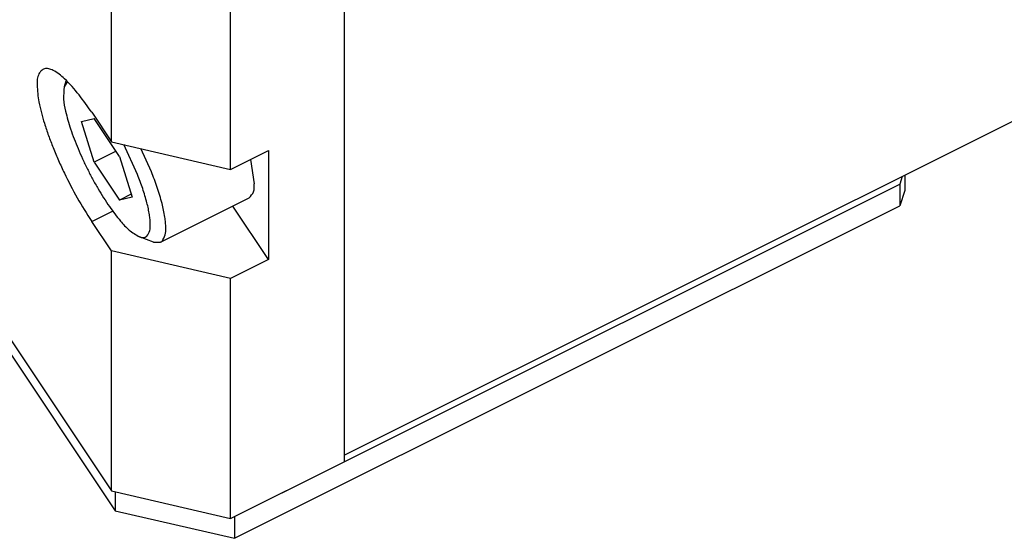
# Model space of a CAD drawing. Header units: inches. Extents: x 13 to 408, y 12 to 282.
# Tile 8 of 22: x 345 to 368, y 179 to 191. Entities that reach past the tile are written whole.
import ezdxf

# ---------------------------------------------------------------- set-up
doc = ezdxf.new("R2010")
doc.units = ezdxf.units.IN

msp = doc.modelspace()

# ---------------------------------------------------------------- linework, layer by layer
at = {"color": 250, "linetype": 'Continuous'}
for p, q in [((325.69, 212.662), (347.19, 180.412)), ((325.776, 212.205), (347.276, 179.955)), ((352.52, 181.227), (403.615, 206.774)), ((352.52, 201.127), (352.52, 181.227)), ((352.52, 201.127), (352.52, 181.227)), ((347.19, 188.412), (347.19, 193.912)), ((349.922, 187.778), (349.922, 193.278)), ((346.15, 189.802), (346.111, 189.672)), ((346.167, 189.769), (346.111, 189.672)), ((346.189, 189.769), (346.167, 189.769)), ((346.74, 189.087), (347.19, 188.412)), ((346.509, 188.876), (346.797, 188.943)), ((346.797, 187.943), (346.509, 188.876)), ((347.375, 188.077), (346.797, 188.943)), ((347.19, 188.412), (349.922, 187.778)), ((347.789, 187.658), (347.472, 188.346)), ((347.297, 188.193), (346.797, 187.943)), ((347.375, 188.077), (347.663, 187.144)), ((348.107, 187.725), (347.862, 188.256)), ((349.922, 187.778), (350.788, 188.211)), ((350.788, 188.211), (350.788, 185.711)), ((346.797, 187.943), (347.375, 187.077)), ((350.377, 188.005), (350.463, 187.448)), ((365.36, 187.647), (365.36, 187.297)), ((352.52, 181.077), (365.25, 187.442)), ((365.305, 187.619), (365.25, 187.442)), ((365.25, 187.442), (365.25, 186.942)), ((347.643, 187.211), (347.375, 187.077)), ((365.36, 187.297), (365.25, 186.942)), ((347.663, 187.144), (347.375, 187.077)), ((348.317, 186.11), (350.344, 187.123)), ((346.74, 186.587), (347.228, 186.831)), ((350.788, 185.711), (349.97, 186.936)), ((350.008, 179.321), (365.25, 186.942)), ((347.19, 185.912), (346.74, 186.587)), ((348.153, 186.113), (347.831, 186.233)), ((348.153, 186.113), (348.317, 186.11)), ((349.922, 185.278), (347.19, 185.912)), ((347.19, 180.412), (347.19, 185.912)), ((350.788, 185.711), (349.922, 185.278)), ((349.922, 179.778), (349.922, 185.278)), ((352.52, 181.227), (352.52, 181.077)), ((349.922, 179.778), (352.52, 181.077)), ((350.008, 179.821), (352.154, 180.894)), ((352.154, 180.894), (352.52, 181.077)), ((347.19, 180.412), (349.922, 179.778)), ((347.276, 180.391), (347.276, 179.955)), ((347.276, 179.955), (350.008, 179.321)), ((350.008, 179.821), (350.008, 179.321))]:
    msp.add_line(p, q, dxfattribs=at)
for points, knots in [([(346.74, 189.087), (346.645, 189.223), (346.457, 189.495), (346.2, 189.783), (345.996, 189.964), (345.874, 190.041), (345.761, 190.09), (345.659, 190.097), (345.581, 190.044), (345.519, 189.961), (345.487, 189.845), (345.489, 189.691), (345.501, 189.517), (345.533, 189.305), (345.585, 189.077), (345.66, 188.821), (345.749, 188.554), (345.857, 188.27), (345.978, 187.982), (346.157, 187.596), (346.4, 187.124), (346.626, 186.766), (346.74, 186.587)], [0, 0, 0, 0, 0.496232, 0.993277, 1.151525, 1.315087, 1.422278, 1.520949, 1.604745, 1.693138, 1.825324, 1.958599, 2.154528, 2.348623, 2.600554, 2.85334, 3.149174, 3.444679, 3.765432, 4.086301, 4.721421, 5.356523, 5.356523, 5.356523, 5.356523]), ([(346.111, 189.672), (346.101, 189.578), (346.081, 189.39), (346.135, 189.134), (346.192, 188.908), (346.257, 188.697), (346.335, 188.479), (346.427, 188.25), (346.528, 188.019), (346.64, 187.787), (346.759, 187.558), (346.883, 187.338), (347.011, 187.127), (347.138, 186.935), (347.268, 186.756), (347.415, 186.574), (347.587, 186.378), (347.75, 186.281), (347.831, 186.233)], [0, 0, 0, 0, 0.281811, 0.564539, 0.774691, 0.984426, 1.225751, 1.467234, 1.72509, 1.982882, 2.240674, 2.49853, 2.740013, 2.981338, 3.191072, 3.401224, 3.683952, 3.965762, 3.965762, 3.965762, 3.965762]), ([(348.005, 186.25), (348.03, 186.291), (348.081, 186.372), (348.082, 186.508), (348.077, 186.629), (348.062, 186.749), (348.038, 186.877), (347.99, 187.077), (347.912, 187.34), (347.83, 187.552), (347.789, 187.658)], [0, 0, 0, 0, 0.140651, 0.282687, 0.394894, 0.506442, 0.64507, 0.783955, 1.124804, 1.465675, 1.465675, 1.465675, 1.465675]), ([(348.35, 186.133), (348.379, 186.179), (348.436, 186.271), (348.438, 186.424), (348.432, 186.561), (348.414, 186.697), (348.388, 186.841), (348.334, 187.068), (348.245, 187.365), (348.153, 187.605), (348.107, 187.725)], [0, 0, 0, 0, 0.159027, 0.319622, 0.446489, 0.57261, 0.72935, 0.88638, 1.271761, 1.657167, 1.657167, 1.657167, 1.657167]), ([(350.344, 187.123), (350.385, 187.168), (350.469, 187.26), (350.465, 187.385), (350.463, 187.448)], [0, 0, 0, 0, 0.1767347, 0.3584829, 0.3584829, 0.3584829, 0.3584829]), ([(347.831, 186.233), (347.861, 186.223), (347.922, 186.203), (347.978, 186.234), (348.005, 186.25)], [0, 0, 0, 0, 0.0920767, 0.1827451, 0.1827451, 0.1827451, 0.1827451]), ([(348.317, 186.11), (348.323, 186.113), (348.335, 186.12), (348.345, 186.128), (348.35, 186.133)], [0, 0, 0, 0, 0.02018563, 0.04037306, 0.04037306, 0.04037306, 0.04037306])]:
    msp.add_open_spline(points, degree=3, knots=knots, dxfattribs=at)

doc.saveas('drawing.dxf')
